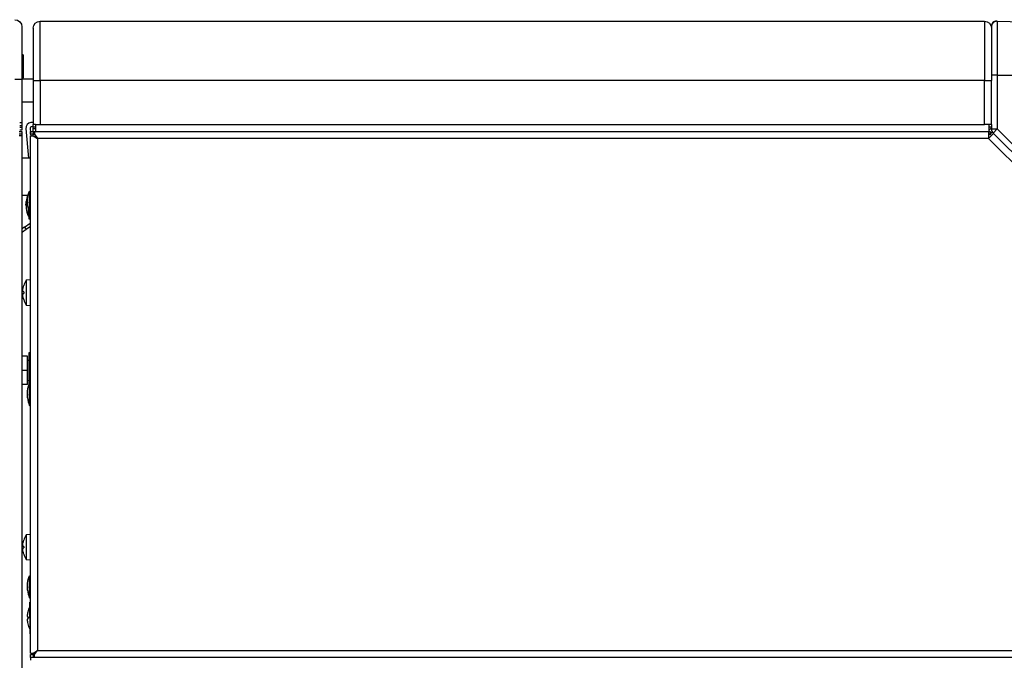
# Model space of a CAD drawing. Header units: millimetres. Extents: x 158 to 846, y 86 to 749.
# Tile 80 of 95: x 793 to 828, y 601 to 624. Entities that reach past the tile are written whole.
import ezdxf

# ---------------------------------------------------------------- set-up
doc = ezdxf.new("R2010")
doc.units = ezdxf.units.MM
doc.layers.add('1', color=7, linetype='CONTINUOUS', true_color=0xffffff)

msp = doc.modelspace()

# ---------------------------------------------------------------- linework, layer by layer
at = {"layer": '1', "color": 7, "linetype": 'Continuous'}
for p, q in [((793.145, 623.659), (793.145, 621.809)), ((793.545, 623.609), (793.545, 621.759)), ((793.795, 623.859), (827.195, 623.859)), ((827.445, 623.659), (827.445, 623.678)), ((827.446, 623.664), (827.445, 623.662)), ((827.445, 623.662), (827.445, 623.658)), ((827.445, 623.656), (827.445, 623.657)), ((827.648, 623.858), (827.648, 623.856)), ((793.155, 622.684), (793.145, 622.684)), ((793.195, 621.874), (793.195, 622.644)), ((827.445, 622.208), (827.445, 621.759)), ((793.145, 621.834), (793.155, 621.834)), ((793.545, 621.809), (793.145, 621.809)), ((793.145, 621.809), (793.145, 620.259)), ((793.545, 621.759), (793.545, 620.209)), ((827.445, 620.209), (827.445, 621.759)), ((793.145, 621.009), (793.545, 621.009)), ((793.145, 620.159), (793.065, 620.159)), ((793.145, 620.259), (793.145, 620.159)), ((793.145, 620.159), (793.145, 620.109)), ((793.145, 620.109), (793.145, 620.009)), ((793.432, 620.07), (793.445, 619.911)), ((793.545, 620.28), (793.464, 620.273)), ((793.545, 620.13), (793.477, 620.124)), ((793.545, 620.109), (793.545, 620.209)), ((793.625, 620.109), (793.545, 620.109)), ((793.545, 620.059), (793.545, 620.109)), ((793.625, 620.209), (793.795, 620.209)), ((793.625, 620.209), (793.625, 619.959)), ((827.365, 620.209), (827.195, 620.209)), ((827.365, 619.959), (827.365, 620.209)), ((827.445, 620.109), (827.365, 620.109)), ((827.365, 620.009), (827.445, 620.09)), ((827.445, 620.209), (827.445, 620.042)), ((793.045, 619.959), (793.145, 619.959)), ((793.145, 619.859), (793.045, 619.859)), ((793.145, 619.809), (793.045, 619.809)), ((793.145, 620.009), (793.065, 620.009)), ((793.145, 619.959), (793.145, 619.859)), ((793.145, 619.859), (793.145, 619.809)), ((793.145, 619.809), (793.145, 509.909)), ((793.282, 620.057), (793.374, 619.011)), ((793.445, 619.859), (793.445, 619.959)), ((793.445, 619.959), (793.545, 619.959)), ((793.545, 619.859), (793.445, 619.859)), ((793.445, 619.809), (793.545, 619.809)), ((793.445, 601.509), (793.445, 619.809)), ((793.45, 619.859), (793.454, 619.809)), ((793.545, 619.959), (793.545, 620.059)), ((793.545, 619.959), (793.595, 619.959)), ((793.545, 619.809), (793.545, 619.859)), ((793.545, 619.859), (793.595, 619.859)), ((793.545, 619.809), (793.695, 619.709)), ((793.595, 619.959), (827.342, 619.959)), ((793.595, 619.959), (793.595, 619.859)), ((793.595, 619.859), (793.695, 619.709)), ((793.625, 619.959), (827.365, 619.959)), ((793.691, 619.717), (793.688, 619.714)), ((827.342, 619.959), (827.404, 619.959)), ((827.342, 619.959), (827.342, 619.709)), ((827.519, 619.886), (827.342, 619.709)), ((827.404, 619.859), (827.342, 619.859)), ((827.342, 619.812), (827.39, 619.859)), ((827.404, 619.959), (827.404, 619.859)), ((827.404, 619.873), (827.473, 619.941)), ((827.404, 619.859), (827.475, 619.93)), ((827.404, 619.859), (827.448, 619.815)), ((827.475, 619.93), (827.519, 619.886)), ((827.504, 619.901), (827.519, 619.886)), ((827.519, 619.886), (841.472, 605.933)), ((793.345, 619.009), (793.145, 619.009)), ((793.146, 617.709), (793.368, 617.709)), ((793.365, 617.699), (793.365, 617.709)), ((793.415, 617.849), (793.445, 617.849)), ((793.415, 617.069), (793.415, 617.849)), ((793.294, 617.384), (793.287, 617.384)), ((793.287, 617.359), (793.287, 617.384)), ((793.287, 617.359), (793.287, 617.334)), ((793.287, 617.334), (793.294, 617.334)), ((793.294, 617.359), (793.294, 617.484)), ((793.294, 617.359), (793.294, 617.234)), ((793.337, 617.434), (793.337, 617.484)), ((793.337, 617.484), (793.344, 617.484)), ((793.337, 617.434), (793.344, 617.434)), ((793.344, 617.334), (793.344, 617.584)), ((793.365, 617.219), (793.365, 616.969)), ((793.365, 616.969), (793.395, 616.969)), ((793.395, 617.12), (793.395, 617.059)), ((793.395, 616.859), (793.395, 617.059)), ((793.415, 617.069), (793.445, 617.069)), ((793.231, 616.57), (793.436, 616.713)), ((793.445, 616.598), (793.289, 616.488)), ((793.445, 616.859), (793.395, 616.859)), ((793.445, 616.72), (793.436, 616.713)), ((793.231, 616.57), (793.145, 616.51)), ((793.289, 616.488), (793.166, 616.402)), ((793.231, 616.57), (793.289, 616.488)), ((793.208, 614.507), (793.209, 614.507)), ((793.445, 614.711), (793.295, 614.697)), ((793.295, 614.697), (793.295, 613.821)), ((793.174, 614.286), (793.174, 614.331)), ((793.209, 614.286), (793.174, 614.286)), ((793.174, 614.188), (793.174, 614.233)), ((793.174, 614.233), (793.209, 614.233)), ((793.209, 614.012), (793.208, 614.012)), ((793.295, 613.821), (793.445, 613.808)), ((793.445, 612.134), (793.385, 612.134)), ((793.385, 612.134), (793.385, 610.969)), ((793.345, 612.009), (793.145, 612.009)), ((793.345, 611.509), (793.345, 612.009)), ((793.345, 611.509), (793.145, 611.509)), ((793.345, 611.009), (793.345, 611.509)), ((793.345, 611.009), (793.145, 611.009)), ((793.415, 610.269), (793.415, 611.049)), ((793.415, 611.049), (793.445, 611.049)), ((793.337, 610.684), (793.344, 610.684)), ((793.337, 610.634), (793.337, 610.684)), ((793.344, 610.534), (793.344, 610.784)), ((793.337, 610.634), (793.344, 610.634)), ((793.415, 610.269), (793.445, 610.269)), ((793.208, 605.507), (793.209, 605.507)), ((793.445, 605.711), (793.295, 605.697)), ((793.295, 605.697), (793.295, 604.821)), ((793.174, 605.286), (793.174, 605.331)), ((793.209, 605.286), (793.174, 605.286)), ((793.174, 605.188), (793.174, 605.233)), ((793.174, 605.233), (793.209, 605.233)), ((793.209, 605.012), (793.208, 605.012)), ((793.295, 604.821), (793.445, 604.808)), ((793.415, 603.469), (793.415, 604.249)), ((793.415, 604.249), (793.445, 604.249)), ((793.337, 603.884), (793.344, 603.884)), ((793.337, 603.834), (793.337, 603.884)), ((793.337, 603.834), (793.344, 603.834)), ((793.344, 603.734), (793.344, 603.984)), ((793.415, 603.469), (793.445, 603.469)), ((793.445, 603.319), (793.425, 603.319)), ((793.425, 602.759), (793.425, 603.319)), ((793.329, 602.809), (793.352, 602.809)), ((793.352, 602.709), (793.329, 602.709)), ((793.352, 602.964), (793.351, 602.964)), ((793.425, 602.759), (793.425, 602.199)), ((793.351, 602.554), (793.352, 602.554)), ((793.425, 602.199), (793.445, 602.199)), ((793.545, 601.509), (793.695, 601.609)), ((793.595, 601.459), (793.695, 601.609)), ((793.688, 601.604), (793.691, 601.602)), ((793.445, 601.509), (793.545, 601.509)), ((793.445, 601.359), (793.445, 601.459)), ((793.445, 601.459), (793.545, 601.459)), ((793.445, 601.359), (793.445, 601.259)), ((793.545, 601.359), (793.445, 601.359)), ((793.595, 601.459), (793.545, 601.459)), ((793.595, 601.359), (793.545, 601.359)), ((793.595, 601.359), (793.595, 601.459)), ((841.295, 601.359), (793.595, 601.359))]:
    msp.add_line(p, q, dxfattribs=at)
at = {"layer": '1', "color": 252, "linetype": 'Continuous'}
for p, q in [((793.795, 621.759), (793.795, 623.859)), ((827.195, 623.859), (827.195, 621.759)), ((827.446, 623.678), (827.445, 623.678)), ((827.627, 623.857), (827.627, 623.858)), ((827.648, 623.856), (827.648, 623.858)), ((793.155, 622.684), (793.155, 621.834)), ((792.895, 621.809), (793.145, 621.809)), ((827.648, 621.953), (827.648, 620.045)), ((793.545, 621.759), (793.795, 621.759)), ((793.795, 621.759), (793.795, 620.209)), ((827.195, 621.759), (793.795, 621.759)), ((827.195, 621.759), (827.445, 621.759)), ((827.195, 620.209), (827.195, 621.759)), ((793.065, 620.109), (793.145, 620.109)), ((793.795, 620.209), (827.195, 620.209)), ((793.545, 620.059), (793.625, 620.059)), ((793.545, 619.959), (793.545, 619.859)), ((827.648, 620.045), (827.504, 619.901)), ((827.648, 620.045), (841.631, 606.062)), ((793.695, 619.709), (793.695, 601.609)), ((827.342, 619.709), (793.695, 619.709)), ((841.295, 605.756), (827.342, 619.709)), ((793.286, 617.359), (793.287, 617.359)), ((793.287, 617.359), (793.294, 617.359)), ((793.294, 617.359), (793.344, 617.359)), ((793.395, 617.059), (793.445, 617.059)), ((793.436, 616.713), (793.445, 616.7)), ((793.425, 602.759), (793.351, 602.759)), ((793.445, 602.759), (793.425, 602.759)), ((793.695, 601.609), (841.295, 601.609)), ((793.545, 601.459), (793.545, 601.359))]:
    msp.add_line(p, q, dxfattribs=at)
at = {"layer": '1', "color": 7, "linetype": 'Continuous', "extrusion": (0, 0, -1)}
for centre, radius, start, end in [((-792.895, 623.659), 0.25, 90, 180), ((-793.795, 623.609), 0.25, 360, 90), ((-827.195, 623.609), 0.25, 90, 180), ((-827.445, 605.859), 18, 90.5788, 90.637), ((-827.445, 605.859), 18, 90.6438, 179.4212), ((-793.345, 619.209), 0.2, 239.9999, 270), ((-793.245, 616.709), 1, 90, 95.8627), ((-794.336, 617.459), 1, 7.1808, 22.9545), ((-794.336, 617.459), 1, 0, 1.4325), ((-794.001, 614.259), 0.83, 4.9598, 17.3318), ((-794.001, 614.259), 0.83, 342.6682, 355.0402), ((-793.385, 611.889), 0.04, 270, 0), ((-794.336, 610.659), 1, 7.1808, 22.9545), ((-793.385, 611.129), 0.04, 0, 90), ((-794.336, 610.659), 1, 0, 1.4325), ((-794.001, 605.259), 0.83, 4.9598, 17.3318), ((-794.001, 605.259), 0.83, 342.6682, 355.0402), ((-794.336, 603.859), 1, 7.1808, 22.9545), ((-794.336, 603.859), 1, 0, 1.4325)]:
    msp.add_arc(centre, radius, start, end, dxfattribs=at)
at = {"layer": '1', "color": 7, "linetype": 'Continuous'}
for centre, radius, start, end in [((827.625, 623.678), 0.18, 89.4212, 180), ((793.155, 622.644), 0.04, 0, 90), ((793.155, 621.874), 0.04, 270, 0), ((793.481, 620.074), 0.2, 95, 185), ((793.481, 620.074), 0.05, 95, 185), ((793.795, 619.609), 0.25, 130.0599, 139.9402), ((827.645, 620.042), 0.2, 180, 225), ((794.286, 617.359), 1, 159.5129, 172.8192), ((794.286, 617.359), 1, 178.5675, 180), ((794.286, 617.359), 1, 180, 181.4325), ((794.336, 617.459), 1, 180, 181.4325), ((794.336, 617.459), 1, 187.1808, 202.9545), ((794.286, 617.359), 1, 187.1808, 202.9545), ((794.001, 614.259), 0.83, 148.1526, 162.6643), ((794.001, 614.259), 0.83, 197.3357, 211.8474), ((794.336, 610.659), 1, 180, 181.4325), ((794.336, 610.659), 1, 187.1808, 202.9545), ((794.001, 605.259), 0.83, 148.1526, 162.6643), ((794.001, 605.259), 0.83, 197.3357, 211.8474), ((794.336, 603.859), 1, 180, 181.4325), ((794.336, 603.859), 1, 187.1808, 202.9545), ((794.175, 602.759), 0.85, 151.9275, 166.044), ((794.175, 602.759), 0.849, 166.0193, 176.2836), ((794.175, 602.759), 0.849, 183.7164, 193.9807), ((794.175, 602.759), 0.825, 176.525, 180), ((794.175, 602.759), 0.825, 180, 183.475), ((794.175, 602.759), 0.85, 193.956, 208.0725), ((793.795, 601.709), 0.25, 220.0599, 229.9402)]:
    msp.add_arc(centre, radius, start, end, dxfattribs=at)
at = {"layer": '1', "color": 252, "linetype": 'Continuous'}
msp.add_ellipse((827.645, 620.042), major_axis=(-0.2, 0), ratio=0.012342, start_param=4.700048, end_param=6.283185, dxfattribs=at)
at = {"layer": '1', "color": 7, "linetype": 'Continuous'}
for centre, major_axis, ratio, start_param, end_param in [((793.954, 614.259), (0, -0.823), 0.906308, 4.68018, 4.744597), ((793.954, 605.259), (0, -0.823), 0.906308, 4.68018, 4.744597), ((794.175, 602.812), (-0.847, 0), 0.707107, 6.27901, 6.287361), ((794.175, 602.707), (0.847, 0), 0.707107, 3.137417, 3.145768)]:
    msp.add_ellipse(centre, major_axis=major_axis, ratio=ratio, start_param=start_param, end_param=end_param, dxfattribs=at)
for points, knots in [([(827.447, 623.679), (827.446, 623.678), (827.446, 623.671), (827.445, 623.664), (827.445, 623.658)], [0, 0, 0, 0, 0.159639, 1, 1, 1, 1]), ([(827.445, 623.655), (827.445, 623.653), (827.445, 623.648), (827.445, 623.639), (827.445, 623.627), (827.445, 623.614), (827.445, 623.6), (827.445, 623.585), (827.445, 623.569), (827.445, 623.553), (827.445, 623.536), (827.445, 623.517), (827.445, 623.495), (827.445, 623.468), (827.445, 623.436), (827.446, 623.401), (827.446, 623.362), (827.446, 623.323), (827.446, 623.285), (827.446, 623.249), (827.446, 623.214), (827.446, 623.179), (827.446, 623.142), (827.446, 623.103), (827.446, 623.064), (827.446, 623.027), (827.446, 622.992), (827.446, 622.965), (827.446, 622.943), (827.446, 622.926), (827.446, 622.908), (827.446, 622.887), (827.446, 622.863), (827.446, 622.837), (827.446, 622.807), (827.446, 622.773), (827.446, 622.733), (827.446, 622.69), (827.446, 622.643), (827.446, 622.592), (827.446, 622.538), (827.446, 622.481), (827.446, 622.424), (827.446, 622.366), (827.446, 622.304), (827.446, 622.24), (827.446, 622.172), (827.446, 622.101), (827.446, 622.027), (827.446, 621.977), (827.446, 621.951)], [0, 0, 0, 0, 0.026804, 0.052486, 0.077047, 0.100488, 0.122811, 0.144017, 0.162987, 0.181261, 0.199926, 0.219083, 0.238733, 0.264455, 0.290979, 0.318306, 0.34644, 0.375383, 0.39858, 0.420976, 0.442256, 0.462417, 0.481458, 0.504068, 0.52486, 0.543829, 0.560975, 0.576296, 0.584096, 0.591833, 0.60061, 0.610462, 0.62139, 0.633394, 0.646475, 0.662646, 0.68021, 0.699165, 0.719515, 0.741259, 0.764399, 0.788937, 0.811555, 0.835244, 0.860008, 0.885848, 0.912767, 0.940768, 0.969848, 1, 1, 1, 1]), ([(827.648, 623.856), (827.638, 623.856), (827.619, 623.855), (827.592, 623.85), (827.567, 623.841), (827.546, 623.831), (827.529, 623.82), (827.515, 623.809), (827.503, 623.798), (827.491, 623.784), (827.479, 623.768), (827.467, 623.748), (827.459, 623.73), (827.454, 623.714), (827.451, 623.703), (827.449, 623.693), (827.447, 623.684), (827.446, 623.674), (827.446, 623.667), (827.446, 623.663)], [0, 0, 0, 0, 0.090185, 0.180859, 0.263914, 0.337781, 0.40136, 0.454334, 0.504993, 0.556836, 0.627469, 0.699395, 0.768628, 0.815897, 0.859216, 0.881181, 0.910901, 0.950348, 1, 1, 1, 1]), ([(827.648, 623.858), (827.642, 623.858), (827.624, 623.858), (827.589, 623.852), (827.546, 623.834), (827.503, 623.802), (827.471, 623.76), (827.456, 623.724), (827.451, 623.704), (827.45, 623.701)], [0, 0, 0, 0, 0.064465, 0.193395, 0.386789, 0.580184, 0.773579, 0.966974, 1, 1, 1, 1])]:
    msp.add_open_spline(points, degree=3, knots=knots, dxfattribs=at)
at = {"layer": '1', "color": 252, "linetype": 'Continuous'}
for points in [[(827.445, 623.658), (827.445, 623.658), (827.445, 623.647), (827.445, 623.595), (827.445, 623.51), (827.445, 623.393), (827.445, 623.247), (827.445, 623.074), (827.445, 622.878), (827.445, 622.663), (827.445, 622.434), (827.445, 622.194), (827.445, 622.033), (827.445, 621.951)], [(827.648, 621.953), (827.789, 621.954), (828.07, 621.95), (828.492, 621.934), (828.914, 621.906), (829.335, 621.867), (829.754, 621.817), (830.173, 621.756), (830.59, 621.684), (831.004, 621.6), (831.417, 621.505), (831.827, 621.4), (832.234, 621.283), (832.638, 621.156), (833.038, 621.018), (833.435, 620.869), (833.827, 620.709), (834.216, 620.539), (834.599, 620.359), (834.978, 620.169), (835.352, 619.968), (835.72, 619.758), (836.082, 619.538), (836.439, 619.308), (836.789, 619.069), (837.133, 618.82), (837.47, 618.563), (837.8, 618.296), (838.123, 618.021), (838.438, 617.737), (838.746, 617.445), (839.045, 617.145), (839.337, 616.837), (839.62, 616.521), (839.895, 616.198), (840.161, 615.868), (840.419, 615.53), (840.667, 615.186), (840.905, 614.836), (841.135, 614.479), (841.354, 614.116), (841.564, 613.748), (841.764, 613.374), (841.954, 612.995), (842.134, 612.611), (842.303, 612.222), (842.462, 611.83), (842.611, 611.433), (842.748, 611.032), (842.875, 610.628), (842.991, 610.221), (843.096, 609.811), (843.19, 609.398), (843.273, 608.983), (843.345, 608.567), (843.406, 608.148), (843.456, 607.728), (843.494, 607.307), (843.521, 606.886), (843.537, 606.464), (843.54, 606.182), (843.539, 606.042)]]:
    msp.add_open_spline(points, degree=3, dxfattribs=at)
at = {"layer": '1', "color": 7, "linetype": 'Continuous'}
for points, degree in [([(827.445, 623.655), (827.445, 623.657), (827.446, 623.655)], 2), ([(793.145, 620.259), (793.145, 620.259), (793.116, 620.259), (793.065, 620.259)], 3), ([(793.625, 620.209), (793.575, 620.209), (793.546, 620.209), (793.545, 620.209)], 3), ([(827.445, 620.209), (827.445, 620.209), (827.416, 620.209), (827.365, 620.209)], 3), ([(793.166, 616.402), (793.159, 616.398), (793.153, 616.394), (793.146, 616.39)], 3)]:
    msp.add_open_spline(points, degree=degree, dxfattribs=at)
at = {"layer": '1', "color": 252, "linetype": 'Continuous'}
for points, knots in [([(827.648, 623.856), (827.648, 623.855), (827.648, 623.849), (827.648, 623.816), (827.648, 623.758), (827.648, 623.676), (827.648, 623.572), (827.648, 623.447), (827.648, 623.285), (827.648, 623.063), (827.648, 622.757), (827.648, 622.378), (827.648, 622.098), (827.648, 621.953)], [0, 0, 0, 0, 0.052927, 0.124846, 0.197887, 0.271582, 0.345436, 0.418947, 0.491626, 0.594231, 0.715785, 0.852815, 1, 1, 1, 1]), ([(827.648, 621.953), (827.595, 621.953), (827.542, 621.953), (827.471, 621.952), (827.45, 621.952), (827.446, 621.951)], [0, 0, 0, 0, 0.528258, 0.528258, 1, 1, 1, 1])]:
    msp.add_open_spline(points, degree=3, knots=knots, dxfattribs=at)

doc.saveas('drawing.dxf')
